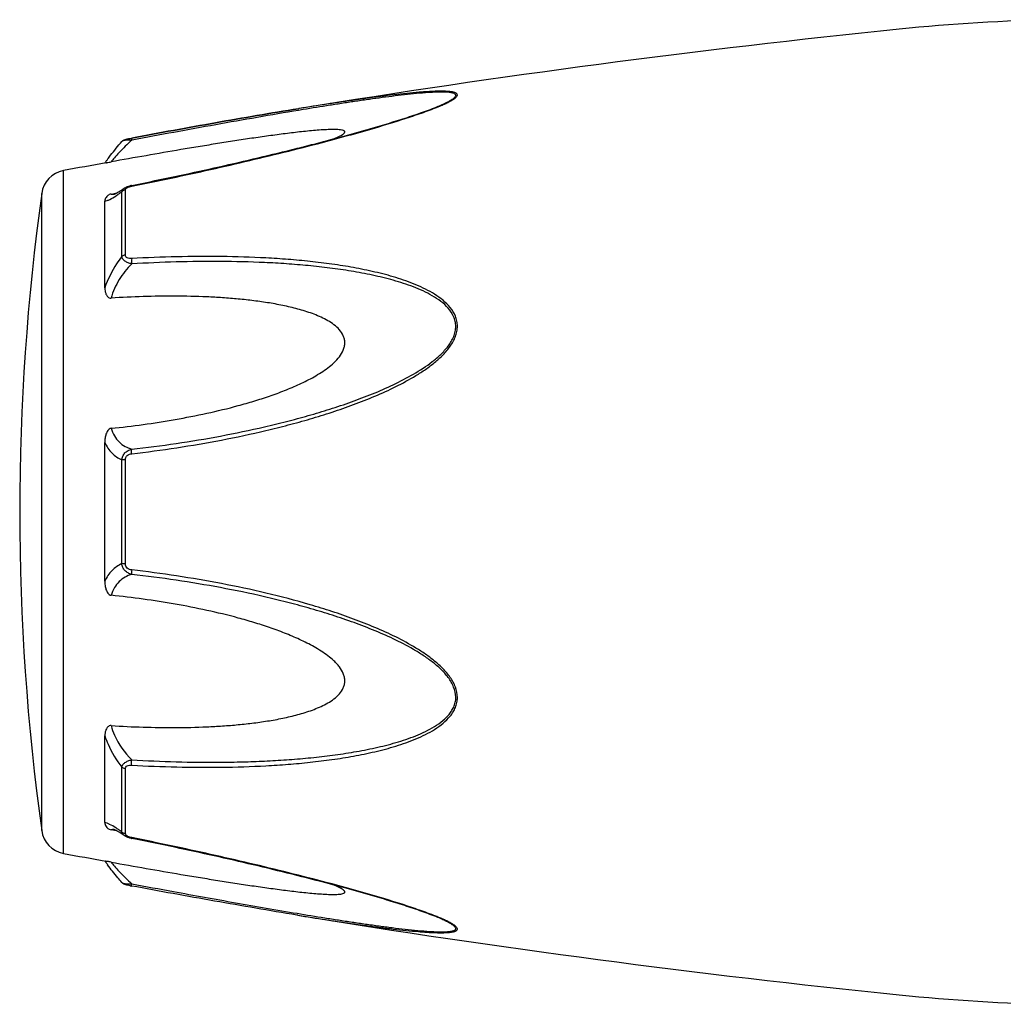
# Model space of a CAD drawing. Header units: millimetres. Extents: x -727 to 69715, y -15705 to 98123.
# Tile 230 of 256: x 49688 to 49735, y -12263 to -12215. Entities that reach past the tile are written whole.
import ezdxf

# ---------------------------------------------------------------- set-up
doc = ezdxf.new("R2010")
doc.units = ezdxf.units.MM

msp = doc.modelspace()

# ---------------------------------------------------------------- linework, layer by layer
at = {"color": 0, "linetype": 'Continuous'}
for p, q in [((49701.222, -12219.517), (49701.193, -12219.522)), ((49701.193, -12219.522), (49701.222, -12219.517)), ((49701.416, -12219.569), (49701.206, -12219.603)), ((49701.241, -12219.514), (49701.222, -12219.517)), ((49707.951, -12219.404), (49707.954, -12219.403)), ((49692.659, -12221.111), (49692.659, -12221.111)), ((49693.119, -12220.943), (49693.135, -12220.94)), ((49693.155, -12221.041), (49693.137, -12221.044)), ((49689.837, -12255.526), (49689.837, -12222.517)), ((49692.772, -12223.371), (49692.779, -12223.366)), ((49692.779, -12223.366), (49692.78, -12223.365)), ((49692.831, -12226.599), (49692.831, -12223.457)), ((49693.131, -12223.231), (49693.307, -12223.196)), ((49688.788, -12254.427), (49688.788, -12223.616)), ((49691.837, -12228.181), (49691.837, -12223.997)), ((49692.145, -12223.647), (49692.295, -12223.619)), ((49692.295, -12223.619), (49692.424, -12223.594)), ((49692.306, -12223.655), (49692.306, -12223.654)), ((49692.653, -12226.67), (49692.653, -12223.547)), ((49691.837, -12242.369), (49691.837, -12235.657)), ((49692.653, -12241.518), (49692.653, -12236.506)), ((49692.831, -12241.532), (49692.831, -12236.492)), ((49691.837, -12254.037), (49691.837, -12249.849)), ((49692.653, -12254.486), (49692.653, -12251.359)), ((49692.831, -12254.576), (49692.831, -12251.43)), ((49692.3, -12254.417), (49692.145, -12254.388)), ((49692.427, -12254.442), (49692.3, -12254.417)), ((49692.307, -12254.38), (49692.307, -12254.38)), ((49692.78, -12254.668), (49692.772, -12254.662)), ((49692.781, -12254.668), (49692.78, -12254.668)), ((49693.322, -12254.841), (49693.131, -12254.803)), ((49701.165, -12258.516), (49701.117, -12258.509)), ((49707.93, -12258.623), (49707.928, -12258.623))]:
    msp.add_line(p, q, dxfattribs=at)
for centre, radius, start, end in [((49739.426, -12305.206), 90, 91, 95.86353), ((49781.311, -12713.061), 500, 95.86353, 99.2151), ((49703.518, -12208.671), 11.634, 291.7214, 292.5819), ((49704.493, -12211.023), 9.088, 292.5987, 293.6391), ((49699.045, -12227.206), 8.803, 144.3884, 144.9605), ((49700.1, -12227.961), 10.1, 143.5801, 144.3916), ((49690.076, -12223.795), 1.3, 100.5629, 172.094), ((49781.311, -12713.061), 499, 100.32224, 100.56288), ((49693.408, -12224.626), 1.423, 101.209, 104.7713), ((49799.724, -12239.021), 112, 172.09404, 187.90596), ((49692.199, -12223.101), 0.564, 280.0673, 280.9293), ((49689.051, -12218.583), 6.132, 302.8759, 303.8307), ((49690.076, -12254.248), 1.3, 187.906, 259.4371), ((49688.798, -12259.856), 6.609, 55.991, 57.3511), ((49687.005, -12262.501), 9.805, 54.8309, 55.9509), ((49692.916, -12254.576), 0.085, 180.0437, 189.0843), ((49693.429, -12253.305), 1.527, 257.9795, 258.733), ((49781.311, -11764.982), 499, 259.43712, 259.67709), ((49698.731, -12251.066), 8.414, 214.9878, 215.2793), ((49700.012, -12250.154), 9.986, 215.3091, 216.3792), ((49694.61, -12249.11), 8.129, 259.0591, 259.5501), ((49781.311, -11764.982), 500, 260.77609, 264.13647), ((49703.457, -12269.507), 11.789, 67.6569, 68.2206), ((49704.417, -12267.186), 9.277, 66.4168, 67.6933), ((49739.426, -12172.837), 90, 264.13647, 269)]:
    msp.add_arc(centre, radius, start, end, dxfattribs=at)
for points, knots in [([(49708.137, -12219.349), (49708.215, -12219.314), (49708.362, -12219.247), (49708.563, -12219.143), (49708.705, -12219.056), (49708.795, -12218.986), (49708.849, -12218.932), (49708.887, -12218.869), (49708.868, -12218.811), (49708.834, -12218.778), (49708.785, -12218.752), (49708.722, -12218.731), (49708.646, -12218.713), (49708.523, -12218.694), (49708.347, -12218.681), (49708.116, -12218.676), (49707.863, -12218.68), (49707.595, -12218.691), (49707.314, -12218.708), (49706.924, -12218.738), (49706.421, -12218.785), (49705.804, -12218.853), (49705.173, -12218.931), (49704.532, -12219.016), (49703.884, -12219.107), (49703.229, -12219.203), (49702.347, -12219.337), (49701.684, -12219.442), (49701.241, -12219.514)], [0, 0, 0, 0, 0.02948, 0.055907, 0.078214, 0.087353, 0.094931, 0.105555, 0.109954, 0.115017, 0.121315, 0.129009, 0.138057, 0.148338, 0.172058, 0.199047, 0.228459, 0.259634, 0.292171, 0.325754, 0.395293, 0.467136, 0.540634, 0.615369, 0.691049, 0.767475, 0.844512, 1, 1, 1, 1]), ([(49707.953, -12219.403), (49708.034, -12219.369), (49708.189, -12219.302), (49708.403, -12219.199), (49708.561, -12219.112), (49708.666, -12219.042), (49708.727, -12218.995), (49708.771, -12218.949), (49708.798, -12218.906), (49708.803, -12218.862), (49708.782, -12218.825), (49708.743, -12218.797), (49708.689, -12218.774), (49708.62, -12218.755), (49708.506, -12218.735), (49708.338, -12218.722), (49708.115, -12218.718), (49707.87, -12218.723), (49707.514, -12218.741), (49707.045, -12218.777), (49706.462, -12218.836), (49705.861, -12218.906), (49705.246, -12218.985), (49704.621, -12219.071), (49703.989, -12219.163), (49703.352, -12219.259), (49702.493, -12219.393), (49701.848, -12219.497), (49701.416, -12219.569)], [0, 0, 0, 0, 0.03089, 0.059177, 0.083881, 0.094457, 0.103528, 0.11093, 0.116684, 0.121223, 0.125685, 0.131127, 0.137993, 0.146338, 0.156051, 0.17896, 0.205464, 0.234539, 0.265468, 0.331155, 0.400252, 0.471609, 0.544574, 0.618731, 0.693793, 0.769568, 0.845928, 1, 1, 1, 1]), ([(49693.135, -12220.94), (49694.484, -12220.691), (49697.167, -12220.202), (49699.855, -12219.739), (49701.193, -12219.522)], [0, 0, 0, 0, 0.502936, 1, 1, 1, 1]), ([(49693.137, -12223.268), (49694.41, -12223.014), (49696.315, -12222.612), (49698.841, -12222.03), (49700.721, -12221.575), (49702.276, -12221.177), (49703.507, -12220.844), (49704.711, -12220.506), (49705.889, -12220.155), (49707.022, -12219.78), (49707.564, -12219.583), (49707.823, -12219.479)], [0, 0, 0, 0, 0.256646, 0.384673, 0.512244, 0.638988, 0.701822, 0.764153, 0.886175, 0.944757, 1, 1, 1, 1]), ([(49701.193, -12219.522), (49699.855, -12219.739), (49697.168, -12220.202), (49694.485, -12220.691), (49693.137, -12220.94)], [0, 0, 0, 0, 0.496975, 1, 1, 1, 1]), ([(49701.206, -12219.603), (49699.869, -12219.826), (49697.184, -12220.297), (49694.503, -12220.79), (49693.155, -12221.041)], [0, 0, 0, 0, 0.497132, 1, 1, 1, 1]), ([(49693.307, -12223.196), (49694.581, -12222.941), (49696.486, -12222.539), (49699.013, -12221.956), (49700.583, -12221.576), (49701.831, -12221.262), (49702.758, -12221.019), (49703.678, -12220.77), (49704.587, -12220.515), (49705.479, -12220.252), (49706.347, -12219.982), (49707.172, -12219.705), (49707.703, -12219.508), (49707.954, -12219.403)], [0, 0, 0, 0, 0.25737, 0.385747, 0.513657, 0.577329, 0.64069, 0.703648, 0.766063, 0.827658, 0.887975, 0.946116, 1, 1, 1, 1]), ([(49702.937, -12220.97), (49702.986, -12220.949), (49703.079, -12220.908), (49703.208, -12220.846), (49703.314, -12220.784), (49703.384, -12220.733), (49703.421, -12220.692), (49703.436, -12220.665), (49703.439, -12220.638), (49703.428, -12220.614), (49703.405, -12220.595), (49703.359, -12220.572), (49703.279, -12220.552), (49703.165, -12220.537), (49702.978, -12220.526), (49702.713, -12220.529), (49702.373, -12220.545), (49702.011, -12220.572), (49701.636, -12220.607), (49701.25, -12220.648), (49700.858, -12220.694), (49700.46, -12220.744), (49700.058, -12220.797), (49699.517, -12220.871), (49698.834, -12220.97), (49698.01, -12221.096), (49697.181, -12221.227), (49696.347, -12221.363), (49695.23, -12221.55), (49693.829, -12221.793), (49692.707, -12221.993), (49692.145, -12222.094)], [0, 0, 0, 0, 0.013224, 0.025246, 0.035584, 0.043707, 0.046793, 0.049242, 0.051265, 0.053246, 0.055591, 0.058505, 0.066098, 0.075763, 0.087038, 0.112872, 0.141444, 0.171707, 0.203125, 0.235343, 0.268137, 0.301392, 0.33501, 0.368911, 0.437385, 0.506544, 0.576211, 0.646269, 0.71663, 0.85801, 1, 1, 1, 1]), ([(49691.973, -12221.965), (49692.021, -12221.9), (49692.24, -12221.608), (49692.472, -12221.326), (49692.659, -12221.112)], [0, 0, 0, 0, 0.221481, 1, 1, 1, 1]), ([(49693.137, -12221.044), (49692.928, -12221.236), (49692.644, -12221.516), (49692.321, -12221.874), (49692.196, -12222.027), (49692.145, -12222.094)], [0, 0, 0, 0, 0.588807, 0.825815, 1, 1, 1, 1]), ([(49692.659, -12221.112), (49692.688, -12221.078), (49692.755, -12221.03), (49692.87, -12220.994), (49692.989, -12220.968), (49693.073, -12220.951), (49693.119, -12220.943)], [0, 0, 0, 0, 0.265729, 0.479644, 0.722816, 1, 1, 1, 1]), ([(49693.137, -12221.044), (49693.082, -12221.042), (49692.978, -12221.042), (49692.837, -12221.051), (49692.74, -12221.069), (49692.684, -12221.091), (49692.665, -12221.104), (49692.659, -12221.112)], [0, 0, 0, 0, 0.33971, 0.636245, 0.862204, 0.94183, 1, 1, 1, 1]), ([(49693.135, -12220.94), (49693.132, -12220.94), (49693.131, -12220.953), (49693.131, -12220.971), (49693.133, -12221.005), (49693.136, -12221.03), (49693.137, -12221.044)], [0, 0, 0, 0, 0.078563, 0.274425, 0.586251, 1, 1, 1, 1]), ([(49691.898, -12222.137), (49691.911, -12222.135), (49691.993, -12222.12), (49692.075, -12222.107), (49692.145, -12222.094)], [0, 0, 0, 0, 0.14802, 1, 1, 1, 1]), ([(49692.438, -12223.586), (49692.462, -12223.572), (49692.576, -12223.504), (49692.686, -12223.43), (49692.772, -12223.371)], [0, 0, 0, 0, 0.212027, 1, 1, 1, 1]), ([(49692.653, -12223.547), (49692.659, -12223.512), (49692.69, -12223.441), (49692.746, -12223.389), (49692.779, -12223.366)], [0, 0, 0, 0, 0.468978, 1, 1, 1, 1]), ([(49692.831, -12223.457), (49692.814, -12223.46), (49692.749, -12223.475), (49692.687, -12223.511), (49692.653, -12223.547)], [0, 0, 0, 0, 0.258764, 1, 1, 1, 1]), ([(49692.78, -12223.365), (49692.791, -12223.358), (49692.835, -12223.329), (49692.883, -12223.306), (49692.92, -12223.292)], [0, 0, 0, 0, 0.247211, 1, 1, 1, 1]), ([(49692.831, -12223.457), (49692.831, -12223.452), (49692.834, -12223.427), (49692.847, -12223.404), (49692.859, -12223.39)], [0, 0, 0, 0, 0.225175, 1, 1, 1, 1]), ([(49692.859, -12223.39), (49692.864, -12223.385), (49692.884, -12223.364), (49692.908, -12223.348), (49692.928, -12223.338)], [0, 0, 0, 0, 0.225244, 1, 1, 1, 1]), ([(49692.928, -12223.338), (49692.933, -12223.335), (49692.955, -12223.323), (49692.979, -12223.313), (49692.996, -12223.307)], [0, 0, 0, 0, 0.241505, 1, 1, 1, 1]), ([(49692.996, -12223.307), (49693.008, -12223.302), (49693.054, -12223.287), (49693.101, -12223.275), (49693.137, -12223.268)], [0, 0, 0, 0, 0.246414, 1, 1, 1, 1]), ([(49693.137, -12223.268), (49693.136, -12223.263), (49693.134, -12223.254), (49693.132, -12223.242), (49693.132, -12223.235), (49693.13, -12223.231), (49693.131, -12223.231)], [0, 0, 0, 0, 0.428218, 0.741394, 0.932956, 1, 1, 1, 1]), ([(49692.145, -12223.647), (49692.113, -12223.654), (49692.055, -12223.671), (49691.967, -12223.724), (49691.894, -12223.801), (49691.847, -12223.9), (49691.837, -12223.966), (49691.837, -12223.997)], [0, 0, 0, 0, 0.19482, 0.35748, 0.608365, 0.813655, 1, 1, 1, 1]), ([(49691.837, -12223.997), (49691.875, -12223.99), (49691.957, -12223.965), (49692.141, -12223.882), (49692.282, -12223.796), (49692.38, -12223.732)], [0, 0, 0, 0, 0.189472, 0.420855, 1, 1, 1, 1]), ([(49692.145, -12223.647), (49692.155, -12223.652), (49692.204, -12223.668), (49692.258, -12223.663), (49692.297, -12223.656)], [0, 0, 0, 0, 0.213215, 1, 1, 1, 1]), ([(49692.302, -12223.655), (49692.299, -12223.656), (49692.297, -12223.657), (49692.292, -12223.657), (49692.3, -12223.655), (49692.305, -12223.653), (49692.324, -12223.645), (49692.345, -12223.635), (49692.373, -12223.622), (49692.404, -12223.605), (49692.426, -12223.593), (49692.438, -12223.586)], [0, 0, 0, 0, 0.050729, 0.053439, 0.064665, 0.125059, 0.230112, 0.374221, 0.553235, 0.763061, 1, 1, 1, 1]), ([(49692.465, -12223.676), (49692.481, -12223.666), (49692.544, -12223.624), (49692.606, -12223.58), (49692.653, -12223.547)], [0, 0, 0, 0, 0.242177, 1, 1, 1, 1]), ([(49692.653, -12226.67), (49692.567, -12226.783), (49692.238, -12227.253), (49691.979, -12227.773), (49691.837, -12228.181)], [0, 0, 0, 0, 0.246978, 1, 1, 1, 1]), ([(49692.831, -12226.599), (49692.814, -12226.601), (49692.751, -12226.613), (49692.689, -12226.64), (49692.653, -12226.67)], [0, 0, 0, 0, 0.266982, 1, 1, 1, 1]), ([(49693.138, -12227.025), (49693.078, -12227.012), (49692.963, -12226.978), (49692.813, -12226.901), (49692.7, -12226.8), (49692.66, -12226.712), (49692.653, -12226.67)], [0, 0, 0, 0, 0.291894, 0.562609, 0.798475, 1, 1, 1, 1]), ([(49693.137, -12226.768), (49693.1, -12226.77), (49693.027, -12226.769), (49692.926, -12226.746), (49692.847, -12226.687), (49692.831, -12226.626), (49692.831, -12226.599)], [0, 0, 0, 0, 0.287056, 0.554503, 0.787456, 1, 1, 1, 1]), ([(49693.137, -12226.768), (49693.132, -12226.808), (49693.129, -12226.894), (49693.133, -12226.98), (49693.138, -12227.025)], [0, 0, 0, 0, 0.467767, 1, 1, 1, 1]), ([(49693.138, -12236.204), (49693.863, -12236.12), (49695.314, -12235.928), (49697.48, -12235.559), (49699.273, -12235.172), (49700.699, -12234.818), (49701.764, -12234.526), (49702.82, -12234.199), (49703.865, -12233.835), (49704.897, -12233.43), (49705.907, -12232.971), (49706.72, -12232.531), (49707.34, -12232.13), (49707.783, -12231.799), (49708.191, -12231.432), (49708.542, -12231.018), (49708.764, -12230.628), (49708.862, -12230.294), (49708.886, -12230.04), (49708.86, -12229.791), (49708.764, -12229.477), (49708.546, -12229.123), (49708.191, -12228.776), (49707.782, -12228.487), (49707.339, -12228.242), (49706.716, -12227.959), (49705.901, -12227.674), (49704.892, -12227.408), (49703.861, -12227.198), (49702.815, -12227.032), (49701.759, -12226.903), (49700.696, -12226.805), (49699.267, -12226.711), (49697.471, -12226.658), (49695.306, -12226.671), (49693.861, -12226.728), (49693.137, -12226.768)], [0, 0, 0, 0, 0.063635, 0.127396, 0.191296, 0.223303, 0.255348, 0.287434, 0.319562, 0.351727, 0.383919, 0.416107, 0.432182, 0.448215, 0.464156, 0.479907, 0.495291, 0.502793, 0.510127, 0.517331, 0.52445, 0.538608, 0.552922, 0.567437, 0.582127, 0.596956, 0.626929, 0.657232, 0.687777, 0.718508, 0.74939, 0.780398, 0.811517, 0.874045, 0.936883, 1, 1, 1, 1]), ([(49693.138, -12227.025), (49692.907, -12227.254), (49692.498, -12227.765), (49692.227, -12228.366), (49692.145, -12228.68)], [0, 0, 0, 0, 0.500208, 1, 1, 1, 1]), ([(49693.138, -12235.987), (49693.856, -12235.906), (49695.29, -12235.719), (49697.433, -12235.363), (49699.206, -12234.99), (49700.618, -12234.648), (49701.672, -12234.368), (49702.719, -12234.054), (49703.755, -12233.705), (49704.779, -12233.317), (49705.785, -12232.879), (49706.758, -12232.374), (49707.526, -12231.877), (49708.082, -12231.409), (49708.386, -12231.074), (49708.585, -12230.779), (49708.704, -12230.545), (49708.783, -12230.3), (49708.809, -12230.049), (49708.781, -12229.803), (49708.678, -12229.495), (49708.447, -12229.154), (49708.081, -12228.827), (49707.664, -12228.558), (49707.217, -12228.33), (49706.75, -12228.134), (49706.27, -12227.964), (49705.613, -12227.766), (49704.774, -12227.562), (49703.751, -12227.371), (49702.714, -12227.221), (49701.668, -12227.106), (49700.615, -12227.019), (49699.201, -12226.939), (49697.423, -12226.899), (49695.283, -12226.922), (49693.853, -12226.984), (49693.138, -12227.025)], [0, 0, 0, 0, 0.063589, 0.127295, 0.191136, 0.223111, 0.255121, 0.287171, 0.319267, 0.351401, 0.383569, 0.41575, 0.447866, 0.463844, 0.479652, 0.487454, 0.495134, 0.502662, 0.51, 0.517195, 0.524298, 0.538439, 0.552765, 0.567303, 0.582017, 0.596869, 0.611832, 0.626888, 0.657217, 0.687781, 0.718525, 0.749415, 0.780427, 0.811548, 0.874072, 0.936899, 1, 1, 1, 1]), ([(49691.837, -12228.181), (49691.837, -12228.232), (49691.846, -12228.336), (49691.881, -12228.461), (49691.929, -12228.554), (49691.979, -12228.619), (49692.051, -12228.672), (49692.114, -12228.682), (49692.145, -12228.68)], [0, 0, 0, 0, 0.238003, 0.476366, 0.597445, 0.721615, 0.853559, 1, 1, 1, 1]), ([(49692.145, -12234.975), (49692.661, -12234.923), (49693.693, -12234.8), (49695.235, -12234.559), (49696.77, -12234.26), (49698.038, -12233.953), (49699.044, -12233.664), (49699.792, -12233.423), (49700.531, -12233.153), (49701.256, -12232.846), (49701.843, -12232.551), (49702.293, -12232.281), (49702.615, -12232.058), (49702.916, -12231.809), (49703.18, -12231.527), (49703.348, -12231.254), (49703.424, -12231.018), (49703.444, -12230.838), (49703.424, -12230.661), (49703.349, -12230.439), (49703.181, -12230.194), (49702.915, -12229.96), (49702.614, -12229.765), (49702.292, -12229.601), (49701.841, -12229.412), (49701.252, -12229.224), (49700.528, -12229.048), (49699.789, -12228.911), (49699.042, -12228.804), (49698.287, -12228.721), (49697.528, -12228.66), (49696.51, -12228.604), (49695.23, -12228.576), (49693.689, -12228.598), (49692.66, -12228.647), (49692.145, -12228.68)], [0, 0, 0, 0, 0.063495, 0.12712, 0.190878, 0.25478, 0.286791, 0.31884, 0.350926, 0.383041, 0.415158, 0.431203, 0.447213, 0.463143, 0.478902, 0.4943, 0.5018, 0.509129, 0.516317, 0.523425, 0.537606, 0.551987, 0.566584, 0.581352, 0.596258, 0.626376, 0.656797, 0.687441, 0.718253, 0.749203, 0.780268, 0.811433, 0.874017, 0.936884, 1, 1, 1, 1]), ([(49692.145, -12234.975), (49692.112, -12234.979), (49692.046, -12235.005), (49691.978, -12235.082), (49691.929, -12235.17), (49691.881, -12235.294), (49691.846, -12235.457), (49691.837, -12235.59), (49691.837, -12235.656)], [0, 0, 0, 0, 0.125535, 0.252013, 0.377694, 0.502869, 0.751849, 1, 1, 1, 1]), ([(49692.145, -12234.975), (49692.183, -12235.104), (49692.283, -12235.345), (49692.517, -12235.644), (49692.809, -12235.859), (49693.027, -12235.951), (49693.138, -12235.987)], [0, 0, 0, 0, 0.272929, 0.523074, 0.761734, 1, 1, 1, 1]), ([(49691.837, -12235.657), (49691.925, -12235.846), (49692.149, -12236.187), (49692.482, -12236.423), (49692.653, -12236.506)], [0, 0, 0, 0, 0.522223, 1, 1, 1, 1]), ([(49692.653, -12236.506), (49692.659, -12236.444), (49692.693, -12236.319), (49692.803, -12236.161), (49692.958, -12236.047), (49693.077, -12236.002), (49693.138, -12235.987)], [0, 0, 0, 0, 0.250125, 0.500215, 0.750197, 1, 1, 1, 1]), ([(49692.831, -12236.492), (49692.831, -12236.453), (49692.846, -12236.375), (49692.919, -12236.28), (49693.023, -12236.225), (49693.099, -12236.209), (49693.138, -12236.204)], [0, 0, 0, 0, 0.249368, 0.500015, 0.750587, 1, 1, 1, 1]), ([(49693.138, -12236.204), (49693.134, -12236.162), (49693.13, -12236.09), (49693.133, -12236.017), (49693.138, -12235.987)], [0, 0, 0, 0, 0.583261, 1, 1, 1, 1]), ([(49692.831, -12236.492), (49692.814, -12236.492), (49692.755, -12236.494), (49692.695, -12236.499), (49692.653, -12236.506)], [0, 0, 0, 0, 0.284006, 1, 1, 1, 1]), ([(49692.653, -12241.518), (49692.482, -12241.602), (49692.149, -12241.838), (49691.925, -12242.18), (49691.837, -12242.369)], [0, 0, 0, 0, 0.477899, 1, 1, 1, 1]), ([(49693.138, -12242.037), (49693.077, -12242.022), (49692.957, -12241.977), (49692.803, -12241.863), (49692.693, -12241.705), (49692.659, -12241.581), (49692.653, -12241.518)], [0, 0, 0, 0, 0.249817, 0.499798, 0.74986, 1, 1, 1, 1]), ([(49692.831, -12241.532), (49692.814, -12241.532), (49692.755, -12241.53), (49692.695, -12241.525), (49692.653, -12241.518)], [0, 0, 0, 0, 0.284019, 1, 1, 1, 1]), ([(49693.137, -12241.82), (49693.099, -12241.815), (49693.023, -12241.799), (49692.919, -12241.744), (49692.845, -12241.649), (49692.831, -12241.571), (49692.831, -12241.532)], [0, 0, 0, 0, 0.249451, 0.500018, 0.750583, 1, 1, 1, 1]), ([(49693.138, -12242.037), (49693.026, -12242.073), (49692.808, -12242.166), (49692.517, -12242.381), (49692.283, -12242.68), (49692.183, -12242.921), (49692.145, -12243.05)], [0, 0, 0, 0, 0.238394, 0.476974, 0.727116, 1, 1, 1, 1]), ([(49693.137, -12241.82), (49693.133, -12241.862), (49693.13, -12241.934), (49693.132, -12242.007), (49693.138, -12242.037)], [0, 0, 0, 0, 0.582827, 1, 1, 1, 1]), ([(49693.138, -12251.261), (49693.861, -12251.301), (49695.307, -12251.36), (49697.472, -12251.375), (49699.268, -12251.315), (49700.696, -12251.222), (49701.76, -12251.126), (49702.816, -12250.996), (49703.861, -12250.829), (49704.892, -12250.619), (49705.901, -12250.352), (49706.717, -12250.067), (49707.339, -12249.783), (49707.782, -12249.538), (49708.191, -12249.249), (49708.487, -12248.957), (49708.677, -12248.69), (49708.79, -12248.471), (49708.862, -12248.234), (49708.895, -12247.899), (49708.803, -12247.47), (49708.544, -12247.005), (49708.192, -12246.592), (49707.783, -12246.225), (49707.34, -12245.894), (49706.72, -12245.493), (49705.906, -12245.053), (49704.896, -12244.594), (49703.865, -12244.189), (49702.819, -12243.826), (49701.411, -12243.392), (49699.633, -12242.925), (49697.478, -12242.471), (49695.313, -12242.098), (49693.863, -12241.904), (49693.137, -12241.82)], [0, 0, 0, 0, 0.063127, 0.125969, 0.188473, 0.219596, 0.250616, 0.281496, 0.312222, 0.342767, 0.373071, 0.403045, 0.417875, 0.432563, 0.447076, 0.461383, 0.468491, 0.475585, 0.482706, 0.489913, 0.504703, 0.520085, 0.535843, 0.551789, 0.567824, 0.583902, 0.616092, 0.648285, 0.680449, 0.712576, 0.744661, 0.808707, 0.872603, 0.936364, 1, 1, 1, 1]), ([(49693.138, -12251.003), (49693.854, -12251.044), (49695.284, -12251.107), (49697.07, -12251.128), (49698.494, -12251.104), (49699.557, -12251.064), (49700.615, -12251.003), (49701.669, -12250.92), (49702.715, -12250.805), (49703.751, -12250.652), (49704.775, -12250.461), (49705.779, -12250.217), (49706.593, -12249.955), (49707.218, -12249.693), (49707.665, -12249.465), (49708.081, -12249.196), (49708.387, -12248.921), (49708.585, -12248.664), (49708.706, -12248.453), (49708.784, -12248.221), (49708.819, -12247.889), (49708.719, -12247.464), (49708.446, -12247.011), (49708.082, -12246.614), (49707.666, -12246.262), (49707.219, -12245.947), (49706.596, -12245.564), (49705.784, -12245.143), (49704.779, -12244.705), (49703.755, -12244.317), (49702.717, -12243.97), (49701.671, -12243.657), (49700.617, -12243.373), (49699.206, -12243.031), (49697.431, -12242.667), (49695.289, -12242.306), (49693.855, -12242.118), (49693.138, -12242.037)], [0, 0, 0, 0, 0.063114, 0.125949, 0.157245, 0.188456, 0.219582, 0.250607, 0.281495, 0.312234, 0.342798, 0.373129, 0.40314, 0.417992, 0.432705, 0.447241, 0.461558, 0.468661, 0.475744, 0.482848, 0.490045, 0.504858, 0.520307, 0.536124, 0.552106, 0.56816, 0.584244, 0.616427, 0.648598, 0.680734, 0.712828, 0.744881, 0.776894, 0.808867, 0.872702, 0.936412, 1, 1, 1, 1]), ([(49691.837, -12242.369), (49691.837, -12242.435), (49691.846, -12242.568), (49691.881, -12242.731), (49691.929, -12242.856), (49691.978, -12242.944), (49692.046, -12243.02), (49692.112, -12243.047), (49692.145, -12243.05)], [0, 0, 0, 0, 0.248169, 0.497163, 0.622341, 0.748019, 0.874484, 1, 1, 1, 1]), ([(49692.145, -12249.349), (49692.66, -12249.381), (49693.689, -12249.43), (49695.23, -12249.452), (49696.51, -12249.424), (49697.528, -12249.367), (49698.287, -12249.306), (49699.042, -12249.223), (49699.789, -12249.116), (49700.528, -12248.978), (49701.252, -12248.802), (49701.84, -12248.614), (49702.291, -12248.425), (49702.614, -12248.261), (49702.915, -12248.066), (49703.181, -12247.831), (49703.35, -12247.587), (49703.425, -12247.364), (49703.444, -12247.187), (49703.424, -12247.007), (49703.347, -12246.771), (49703.214, -12246.553), (49703.05, -12246.359), (49702.867, -12246.175), (49702.615, -12245.967), (49702.293, -12245.743), (49701.843, -12245.473), (49701.256, -12245.178), (49700.531, -12244.871), (49699.792, -12244.601), (49699.044, -12244.36), (49698.038, -12244.072), (49696.77, -12243.765), (49695.235, -12243.466), (49693.693, -12243.226), (49692.661, -12243.103), (49692.145, -12243.05)], [0, 0, 0, 0, 0.063112, 0.125975, 0.188555, 0.219719, 0.250782, 0.281729, 0.312543, 0.343186, 0.373609, 0.403727, 0.418634, 0.433407, 0.448005, 0.462391, 0.476578, 0.483689, 0.490881, 0.498215, 0.505719, 0.521118, 0.528977, 0.536891, 0.552822, 0.568831, 0.584876, 0.616992, 0.649103, 0.681187, 0.713234, 0.745242, 0.809138, 0.87289, 0.93651, 1, 1, 1, 1]), ([(49692.145, -12249.349), (49692.114, -12249.347), (49692.051, -12249.356), (49691.979, -12249.409), (49691.929, -12249.474), (49691.881, -12249.568), (49691.846, -12249.693), (49691.837, -12249.797), (49691.837, -12249.848)], [0, 0, 0, 0, 0.146355, 0.278259, 0.402425, 0.523518, 0.761934, 1, 1, 1, 1]), ([(49692.145, -12249.349), (49692.186, -12249.504), (49692.402, -12250.117), (49692.793, -12250.66), (49693.138, -12251.003)], [0, 0, 0, 0, 0.247925, 1, 1, 1, 1]), ([(49691.837, -12249.849), (49691.885, -12249.985), (49692.096, -12250.518), (49692.393, -12251.017), (49692.653, -12251.359)], [0, 0, 0, 0, 0.251574, 1, 1, 1, 1]), ([(49692.653, -12251.359), (49692.66, -12251.317), (49692.7, -12251.229), (49692.813, -12251.128), (49692.964, -12251.05), (49693.078, -12251.016), (49693.138, -12251.003)], [0, 0, 0, 0, 0.201639, 0.43756, 0.708236, 1, 1, 1, 1]), ([(49693.138, -12251.261), (49693.133, -12251.221), (49693.13, -12251.134), (49693.134, -12251.048), (49693.138, -12251.003)], [0, 0, 0, 0, 0.467922, 1, 1, 1, 1]), ([(49692.831, -12251.43), (49692.814, -12251.428), (49692.751, -12251.416), (49692.689, -12251.389), (49692.653, -12251.359)], [0, 0, 0, 0, 0.267018, 1, 1, 1, 1]), ([(49692.831, -12251.43), (49692.831, -12251.402), (49692.847, -12251.342), (49692.926, -12251.283), (49693.027, -12251.26), (49693.1, -12251.259), (49693.138, -12251.261)], [0, 0, 0, 0, 0.212614, 0.445637, 0.713059, 1, 1, 1, 1]), ([(49692.364, -12254.291), (49692.269, -12254.23), (49692.133, -12254.148), (49691.954, -12254.068), (49691.874, -12254.044), (49691.837, -12254.037)], [0, 0, 0, 0, 0.577794, 0.80943, 1, 1, 1, 1]), ([(49691.837, -12254.037), (49691.837, -12254.069), (49691.847, -12254.135), (49691.894, -12254.234), (49691.967, -12254.311), (49692.055, -12254.364), (49692.113, -12254.382), (49692.145, -12254.388)], [0, 0, 0, 0, 0.186516, 0.391937, 0.642812, 0.805374, 1, 1, 1, 1]), ([(49692.307, -12254.38), (49692.291, -12254.377), (49692.238, -12254.369), (49692.18, -12254.372), (49692.145, -12254.388)], [0, 0, 0, 0, 0.296315, 1, 1, 1, 1]), ([(49692.442, -12254.45), (49692.413, -12254.434), (49692.367, -12254.409), (49692.32, -12254.387), (49692.302, -12254.38)], [0, 0, 0, 0, 0.632551, 1, 1, 1, 1]), ([(49692.772, -12254.662), (49692.741, -12254.641), (49692.633, -12254.568), (49692.523, -12254.497), (49692.442, -12254.45)], [0, 0, 0, 0, 0.283099, 1, 1, 1, 1]), ([(49692.831, -12254.576), (49692.814, -12254.573), (49692.749, -12254.558), (49692.687, -12254.522), (49692.653, -12254.486)], [0, 0, 0, 0, 0.258792, 1, 1, 1, 1]), ([(49692.78, -12254.668), (49692.747, -12254.645), (49692.69, -12254.593), (49692.659, -12254.521), (49692.653, -12254.486)], [0, 0, 0, 0, 0.53106, 1, 1, 1, 1]), ([(49692.975, -12254.762), (49692.958, -12254.756), (49692.89, -12254.732), (49692.825, -12254.699), (49692.781, -12254.668)], [0, 0, 0, 0, 0.254193, 1, 1, 1, 1]), ([(49692.929, -12254.696), (49692.916, -12254.689), (49692.875, -12254.664), (49692.838, -12254.623), (49692.832, -12254.589)], [0, 0, 0, 0, 0.308636, 1, 1, 1, 1]), ([(49692.998, -12254.727), (49692.992, -12254.725), (49692.968, -12254.716), (49692.945, -12254.705), (49692.929, -12254.696)], [0, 0, 0, 0, 0.257368, 1, 1, 1, 1]), ([(49693.136, -12254.765), (49693.135, -12254.77), (49693.134, -12254.779), (49693.131, -12254.792), (49693.132, -12254.798), (49693.13, -12254.802), (49693.131, -12254.803)], [0, 0, 0, 0, 0.428099, 0.741246, 0.932847, 1, 1, 1, 1]), ([(49707.831, -12258.56), (49707.571, -12258.456), (49707.03, -12258.259), (49705.897, -12257.883), (49704.413, -12257.439), (49702.587, -12256.938), (49700.098, -12256.298), (49696.948, -12255.559), (49694.411, -12255.02), (49693.136, -12254.765)], [0, 0, 0, 0, 0.055213, 0.113792, 0.23581, 0.360995, 0.487722, 0.743348, 1, 1, 1, 1]), ([(49707.93, -12258.623), (49707.678, -12258.519), (49707.148, -12258.322), (49706.324, -12258.046), (49705.458, -12257.777), (49704.264, -12257.425), (49702.739, -12257.007), (49700.26, -12256.37), (49697.121, -12255.633), (49694.592, -12255.095), (49693.322, -12254.841)], [0, 0, 0, 0, 0.054079, 0.112293, 0.172626, 0.23422, 0.359577, 0.486553, 0.742745, 1, 1, 1, 1]), ([(49692.145, -12255.948), (49692.114, -12255.942), (49692.03, -12255.927), (49691.945, -12255.914), (49691.893, -12255.905)], [0, 0, 0, 0, 0.376124, 1, 1, 1, 1]), ([(49692.659, -12256.932), (49692.593, -12256.856), (49692.356, -12256.578), (49692.129, -12256.29), (49691.972, -12256.077)], [0, 0, 0, 0, 0.274505, 1, 1, 1, 1]), ([(49692.145, -12255.948), (49692.196, -12256.015), (49692.322, -12256.169), (49692.545, -12256.417), (49692.823, -12256.702), (49693.029, -12256.899), (49693.138, -12256.999)], [0, 0, 0, 0, 0.174298, 0.411219, 0.692021, 1, 1, 1, 1]), ([(49692.145, -12255.948), (49692.708, -12256.05), (49693.831, -12256.25), (49695.235, -12256.492), (49696.354, -12256.68), (49697.189, -12256.816), (49698.019, -12256.947), (49698.845, -12257.073), (49699.528, -12257.171), (49700.07, -12257.246), (49700.473, -12257.298), (49700.871, -12257.348), (49701.264, -12257.394), (49701.649, -12257.434), (49702.025, -12257.469), (49702.387, -12257.495), (49702.727, -12257.511), (49702.99, -12257.513), (49703.176, -12257.501), (49703.288, -12257.485), (49703.366, -12257.465), (49703.41, -12257.44), (49703.431, -12257.42), (49703.439, -12257.395), (49703.434, -12257.368), (49703.417, -12257.341), (49703.377, -12257.299), (49703.304, -12257.247), (49703.196, -12257.186), (49703.065, -12257.122), (49702.971, -12257.081), (49702.922, -12257.061)], [0, 0, 0, 0, 0.142006, 0.283398, 0.353765, 0.423828, 0.493495, 0.562647, 0.631121, 0.66502, 0.698626, 0.731869, 0.764656, 0.796849, 0.828224, 0.858442, 0.886945, 0.912611, 0.92378, 0.93331, 0.940718, 0.943524, 0.945777, 0.947738, 0.949832, 0.952411, 0.955637, 0.963997, 0.974507, 0.98666, 1, 1, 1, 1]), ([(49693.067, -12257.091), (49693.027, -12257.083), (49692.953, -12257.068), (49692.848, -12257.044), (49692.745, -12257.009), (49692.685, -12256.963), (49692.659, -12256.932)], [0, 0, 0, 0, 0.273626, 0.507992, 0.727544, 1, 1, 1, 1]), ([(49692.659, -12256.932), (49692.665, -12256.939), (49692.684, -12256.953), (49692.739, -12256.975), (49692.837, -12256.992), (49692.978, -12257.002), (49693.083, -12257.001), (49693.138, -12256.999)], [0, 0, 0, 0, 0.057868, 0.137343, 0.363312, 0.660033, 1, 1, 1, 1]), ([(49693.136, -12257.104), (49693.133, -12257.103), (49693.132, -12257.09), (49693.131, -12257.073), (49693.134, -12257.038), (49693.137, -12257.013), (49693.138, -12256.999)], [0, 0, 0, 0, 0.078467, 0.274376, 0.586265, 1, 1, 1, 1]), ([(49701.117, -12258.509), (49699.792, -12258.293), (49697.129, -12257.834), (49694.472, -12257.351), (49693.136, -12257.104)], [0, 0, 0, 0, 0.497068, 1, 1, 1, 1]), ([(49693.138, -12256.999), (49693.809, -12257.123), (49695.479, -12257.432), (49698.142, -12257.914), (49700.138, -12258.258), (49701.131, -12258.424)], [0, 0, 0, 0, 0.251917, 0.627872, 1, 1, 1, 1]), ([(49701.131, -12258.424), (49701.576, -12258.498), (49702.243, -12258.608), (49703.129, -12258.747), (49703.788, -12258.847), (49704.441, -12258.943), (49705.087, -12259.033), (49705.723, -12259.116), (49706.346, -12259.191), (49706.95, -12259.254), (49707.437, -12259.293), (49707.808, -12259.313), (49708.065, -12259.32), (49708.299, -12259.318), (49708.477, -12259.306), (49708.6, -12259.287), (49708.675, -12259.27), (49708.735, -12259.247), (49708.779, -12259.22), (49708.803, -12259.181), (49708.798, -12259.136), (49708.772, -12259.092), (49708.727, -12259.045), (49708.666, -12258.996), (49708.56, -12258.924), (49708.396, -12258.833), (49708.174, -12258.727), (49708.014, -12258.658), (49707.93, -12258.623)], [0, 0, 0, 0, 0.153439, 0.229445, 0.304902, 0.379707, 0.453642, 0.526452, 0.597735, 0.666841, 0.732698, 0.763801, 0.793118, 0.81995, 0.843381, 0.853458, 0.862207, 0.869459, 0.875128, 0.87961, 0.884095, 0.889726, 0.896977, 0.905865, 0.916254, 0.94079, 0.969089, 1, 1, 1, 1]), ([(49701.165, -12258.516), (49701.612, -12258.589), (49702.281, -12258.695), (49703.171, -12258.831), (49703.831, -12258.927), (49704.486, -12259.019), (49705.132, -12259.105), (49705.769, -12259.183), (49706.392, -12259.252), (49706.9, -12259.3), (49707.294, -12259.33), (49707.577, -12259.348), (49707.849, -12259.359), (49708.104, -12259.364), (49708.338, -12259.359), (49708.517, -12259.345), (49708.642, -12259.326), (49708.72, -12259.309), (49708.785, -12259.287), (49708.835, -12259.261), (49708.869, -12259.229), (49708.882, -12259.187), (49708.869, -12259.142), (49708.839, -12259.097), (49708.792, -12259.05), (49708.703, -12258.98), (49708.559, -12258.891), (49708.356, -12258.786), (49708.208, -12258.719), (49708.129, -12258.684)], [0, 0, 0, 0, 0.155309, 0.232207, 0.308518, 0.38411, 0.45876, 0.532202, 0.604002, 0.673502, 0.707078, 0.73962, 0.77081, 0.800217, 0.827213, 0.851007, 0.8614, 0.870581, 0.878415, 0.8848, 0.889847, 0.894233, 0.899058, 0.905123, 0.912705, 0.92179, 0.943969, 0.970425, 1, 1, 1, 1])]:
    msp.add_open_spline(points, degree=3, knots=knots, dxfattribs=at)
for points in [[(49692.92, -12223.292), (49692.96, -12223.275), (49693.002, -12223.262), (49693.045, -12223.251)], [(49693.111, -12254.799), (49693.065, -12254.789), (49693.02, -12254.777), (49692.975, -12254.762)], [(49693.045, -12254.743), (49693.029, -12254.738), (49693.013, -12254.733), (49692.998, -12254.727)], [(49693.136, -12254.765), (49693.106, -12254.759), (49693.075, -12254.751), (49693.045, -12254.743)]]:
    msp.add_open_spline(points, degree=3, dxfattribs=at)

doc.saveas('drawing.dxf')
